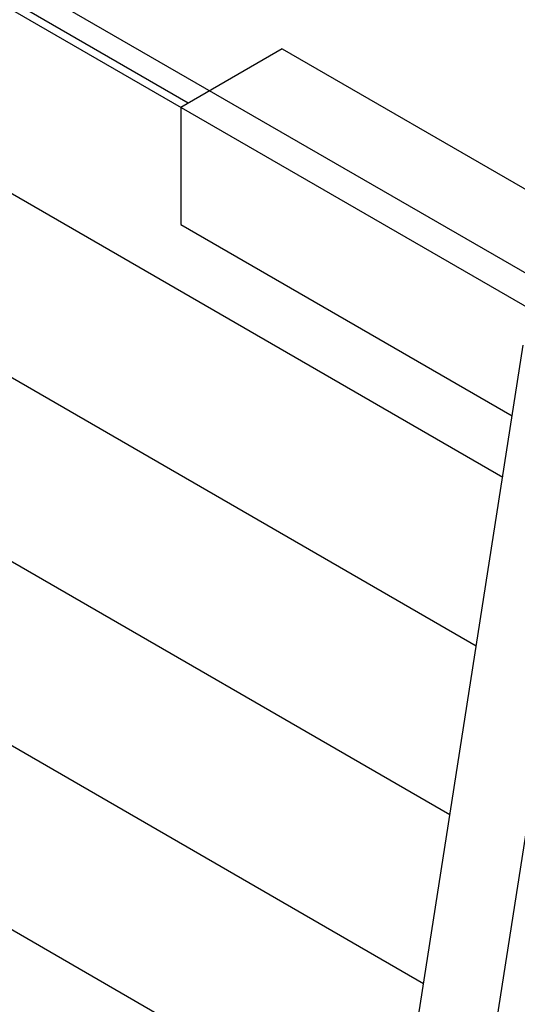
# Model space of a CAD drawing. Header units: millimetres. Extents: x 0 to 5600, y -1552 to 3960.
# Tile 84 of 199: x 4109 to 4231, y 2468 to 2708. Entities that reach past the tile are written whole.
import ezdxf

# ---------------------------------------------------------------- set-up
doc = ezdxf.new("R2010")
doc.units = ezdxf.units.MM
doc.header["$LTSCALE"] = 308
doc.layers.get('0').update_dxf_attribs({"linetype": 'CONTINUOUS'})
doc.layers.add('06___PRT_ALL_SURFS', color=7, linetype='CONTINUOUS')
doc.styles.get("Standard").update_dxf_attribs({"font": 'txt', "width": 0.9})
doc.dimstyles.get("Standard").update_dxf_attribs({"dimtxt": 20, "dimasz": 33.333333, "dimexe": 1.5, "dimexo": 1.5, "dimtad": 1, "dimzin": 0, "dimdsep": 46, "dimtxsty": 'Standard', "dimblk": '_FILLED', "dimblk1": '_FILLED', "dimblk2": '_FILLED', "dimcen": 0.09, "dimazin": 0, "dimtol": 1, "dimtp": 0.01, "dimtm": 0.01, "dimtfac": 1, "dimtofl": 0, "dimtmove": 0, "dimatfit": 3, "dimldrblk": '_FILLED', "dimfxl": 0, "dimtolj": 1, "dimtzin": 0, "dimarcsym": 0})

# ---------------------------------------------------------------- blocks, each defined once
blk = doc.blocks.new('_FILLED')
at = {"color": 0, "linetype": 'ByBlock'}
blk.add_solid([(0, 0), (-1, 0.2), (-1, -0.2)], dxfattribs=at)

msp = doc.modelspace()

# ---------------------------------------------------------------- linework, layer by layer
at = {"color": 7, "linetype": 'Continuous'}
for p, q in [((3698.41, 2954.61), (4396.33, 2551.68)), ((3856.07, 2810.56), (4227.31, 2596.24)), ((3938.72, 2807.76), (4325.5, 2584.45)), ((4150.52, 2687.54), (3940.51, 2808.79)), ((3843.19, 2728.19), (4214.42, 2513.86)), ((4173.48, 2700.8), (4148.73, 2686.51)), ((4173.48, 2700.8), (4350.25, 2598.74)), ((3836.75, 2687), (4207.98, 2472.67)), ((4148.73, 2686.51), (4148.73, 2657.93)), ((4148.73, 2657.93), (4229.65, 2611.21)), ((4058.61, 2648.73), (4220.86, 2555.05)), ((3830.31, 2645.81), (4201.54, 2431.48))]:
    msp.add_line(p, q, dxfattribs=at)
at = {"layer": '06___PRT_ALL_SURFS', "color": 7, "linetype": 'Continuous'}
for p, q in [((4184.26, 2321), (4232.34, 2628.44)), ((4201.94, 2310.79), (4250.02, 2618.23))]:
    msp.add_line(p, q, dxfattribs=at)

# ---------------------------------------------------------------- leaders
at = {"color": 2, "linetype": 'Continuous'}
msp.add_leader([(4307.28, 2594.97), (4186.65, 1983.54)], dimstyle='Standard', override={"dimtad": 0}, dxfattribs=at)

doc.saveas('drawing.dxf')
